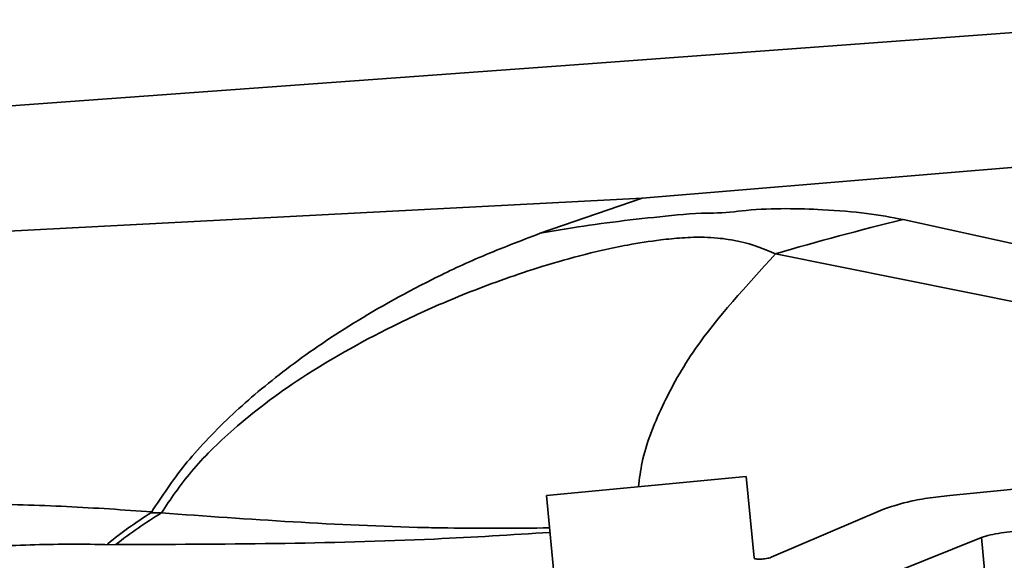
# Model space of a CAD drawing. Header units: millimetres. Extents: x 5 to 517, y 5 to 292.
# Tile 35 of 98: x 182.93 to 186.63, y 62.56 to 64.6. Entities that reach past the tile are written whole.
import ezdxf

# ---------------------------------------------------------------- set-up
doc = ezdxf.new("R2010")
doc.units = ezdxf.units.MM

msp = doc.modelspace()

# ---------------------------------------------------------------- linework, layer by layer
at = {"color": 7, "linetype": 'Continuous', "lineweight": 35}
for p, q in [((184.9612, 64.4256), (187.3232, 64.5995)), ((187.3541, 64.1005), (185.2681, 63.928)), ((184.8843, 63.7953), (185.2681, 63.928)), ((185.6596, 62.8796), (184.9081, 62.8078)), ((185.6888, 62.5736), (185.6596, 62.8796)), ((186.8419, 62.8484), (186.4251, 62.8086)), ((184.9081, 62.8078), (184.9555, 62.3114)), ((183.4219, 62.7468), (183.4185, 62.7436)), ((183.4185, 62.7436), (183.42, 62.7436)), ((183.42, 62.7436), (183.4582, 62.7425)), ((186.173, 62.7551), (185.7529, 62.5755)), ((183.2862, 62.6236), (183.2529, 62.623)), ((185.758, 62.3354), (186.545, 62.6495)), ((186.545, 62.6495), (186.5565, 62.529))]:
    msp.add_line(p, q, dxfattribs=at)
at = {"color": 8, "linetype": 'Continuous', "lineweight": 35}
for p, q in [((186.2494, 63.8472), (189.1348, 63.2116)), ((188.5555, 63.1563), (185.7697, 63.7178))]:
    msp.add_line(p, q, dxfattribs=at)
at = {"color": 7, "linetype": 'Continuous', "lineweight": 35, "flags": 128}
msp.add_lwpolyline([(185.2681, 63.928), (177.7031, 63.5338), (171.7592, 63.224)], dxfattribs=at)
at = {"color": 7, "linetype": 'Continuous', "lineweight": 35}
for centre, radius, start, end in [((111.5109, 1061.7245), 1000, 273.0711842, 274.2121833), ((188.6832, 53.875), 10.2649, 103.71536, 106.48901), ((184.4995, 61.0515), 1.9858, 121.6243, 127.6582)]:
    msp.add_arc(centre, radius, start, end, dxfattribs=at)
for points, knots in [([(185.5361, 63.8717), (185.5361, 63.8717), (185.5776, 63.8717), (185.7212, 63.8921), (185.9263, 63.887), (186.1183, 63.8723), (186.2057, 63.8556), (186.2494, 63.8472)], [0, 0, 0, 0, 0.000007, 0.14442, 0.502498, 0.750891, 1, 1, 1, 1]), ([(184.8843, 63.7953), (184.9244, 63.8024), (185.0755, 63.8292), (185.3, 63.8552), (185.4768, 63.8717), (185.5361, 63.8717), (185.5361, 63.8717)], [0, 0, 0, 0, 0.19253, 0.7246601, 0.9999908, 1, 1, 1, 1]), ([(183.4219, 62.7468), (183.4605, 62.8053), (183.5376, 62.9226), (183.7039, 63.0989), (183.9079, 63.2735), (184.1558, 63.447), (184.4143, 63.5933), (184.6615, 63.7105), (184.81, 63.767), (184.8843, 63.7953)], [0, 0, 0, 0, 0.173068, 0.346767, 0.506625, 0.66731, 0.832123, 0.916096, 1, 1, 1, 1]), ([(185.7697, 63.7178), (185.7294, 63.7354), (185.6739, 63.7597), (185.5662, 63.7769), (185.4949, 63.7816), (185.4206, 63.7792), (185.3219, 63.7695), (185.2196, 63.7533), (185.0883, 63.7258), (184.9483, 63.689), (184.753, 63.6267), (184.5406, 63.5455), (184.2584, 63.4148), (183.9726, 63.2511), (183.7337, 63.0681), (183.5622, 62.8981), (183.4929, 62.7944), (183.4582, 62.7425)], [0, 0, 0, 0, 0.0612389, 0.0841779, 0.0964942, 0.1139359, 0.1301268, 0.1559015, 0.1769426, 0.2177759, 0.2587513, 0.3394929, 0.4203947, 0.5779772, 0.7357636, 0.8678693, 1, 1, 1, 1]), ([(182.7728, 62.7775), (182.8832, 62.7746), (183.1052, 62.7686), (183.316, 62.7541), (183.4219, 62.7468)], [0, 0, 0, 0, 0.497599, 1, 1, 1, 1]), ([(186.4251, 62.8086), (186.397, 62.8054), (186.3412, 62.799), (186.2481, 62.7813), (186.2015, 62.765), (186.173, 62.7551)], [0, 0, 0, 0, 0.2822548, 0.5605588, 1, 1, 1, 1]), ([(183.2529, 62.623), (183.2543, 62.6242), (183.3067, 62.6688), (183.3633, 62.7067), (183.4185, 62.7436)], [0, 0, 0, 0, 0.026483, 1, 1, 1, 1]), ([(186.545, 62.6495), (186.5553, 62.6531), (186.5755, 62.6599), (186.6183, 62.6678), (186.6655, 62.6729), (186.7161, 62.6745), (186.7414, 62.6712), (186.7543, 62.6695)], [0, 0, 0, 0, 0.19327, 0.377279, 0.558701, 0.7739, 1, 1, 1, 1]), ([(183.2529, 62.623), (183.2434, 62.6233), (183.1439, 62.6261), (182.9436, 62.6235), (182.7541, 62.6129), (182.6579, 62.6076)], [0, 0, 0, 0, 0.049452, 0.517544, 1, 1, 1, 1]), ([(185.7529, 62.5755), (185.7504, 62.5746), (185.7457, 62.5728), (185.7354, 62.5707), (185.7247, 62.5693), (185.714, 62.5687), (185.7042, 62.5687), (185.696, 62.5695), (185.6901, 62.5711), (185.6893, 62.5727), (185.6888, 62.5736)], [0, 0, 0, 0, 0.135823, 0.260347, 0.380679, 0.500076, 0.619456, 0.739784, 0.864252, 1, 1, 1, 1])]:
    msp.add_open_spline(points, degree=3, knots=knots, dxfattribs=at)
at = {"color": 8, "linetype": 'Continuous', "lineweight": 35}
for points, knots in [([(185.7697, 63.7178), (185.6597, 63.5979), (185.4804, 63.4024), (185.3384, 63.1436), (185.2698, 62.9701), (185.2573, 62.8716), (185.2534, 62.8408)], [0, 0, 0, 0, 0.392462, 0.639718, 0.886993, 1, 1, 1, 1]), ([(183.4582, 62.7425), (183.7882, 62.7189), (184.145, 62.6934), (184.6359, 62.6838), (184.7916, 62.6851), (184.9197, 62.6863)], [0, 0, 0, 0, 0.685167, 0.740999, 1, 1, 1, 1]), ([(184.9213, 62.6692), (184.7764, 62.6602), (184.2315, 62.6263), (183.6864, 62.6248), (183.2862, 62.6236)], [0, 0, 0, 0, 0.266064, 1, 1, 1, 1])]:
    msp.add_open_spline(points, degree=3, knots=knots, dxfattribs=at)

doc.saveas('drawing.dxf')
